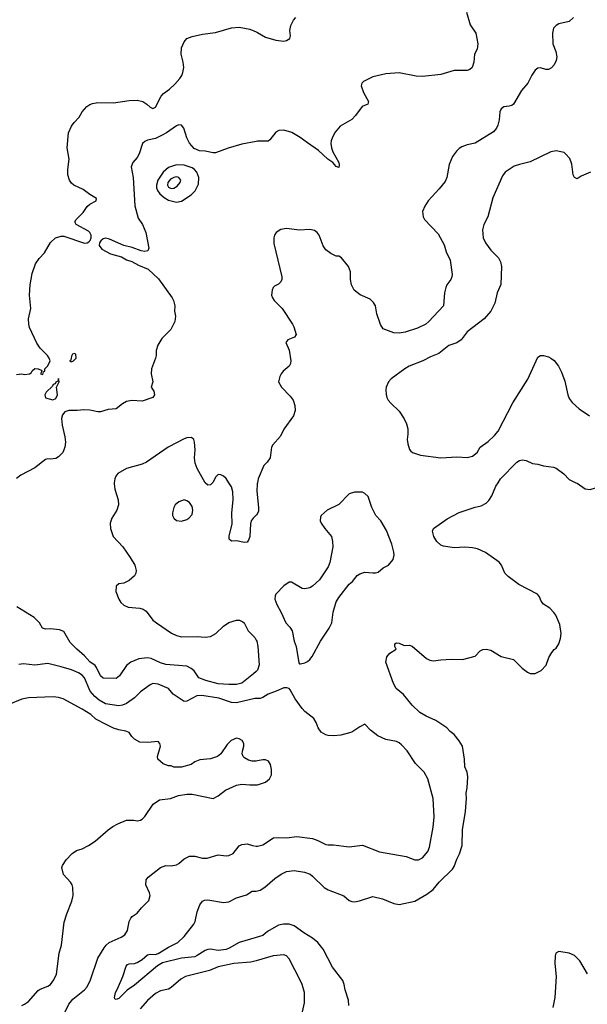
# Model space of a CAD drawing. Header units: inches. Extents: x 1473912 to 1647258, y 640388 to 773423.
# Tile 104 of 256: x 1508194 to 1512527, y 696019 to 703534. Entities that reach past the tile are written whole.
import ezdxf

# ---------------------------------------------------------------- set-up
doc = ezdxf.new("R2010")
doc.units = ezdxf.units.IN
doc.header["$MEASUREMENT"] = 0
for name, color, linetype in [('B5609', 7, 'Continuous'), ('B5619', 7, 'Continuous'), ('B5700', 7, 'Continuous'), ('B5710', 7, 'Continuous')]:
    doc.layers.add(name, color=color, linetype=linetype)

msp = doc.modelspace()

# ---------------------------------------------------------------- linework, layer by layer
at = {"layer": 'B5609', "color": 5}
for points, elevation in [([(1508915.9, 700000), (1508914.4, 699990), (1508920.4, 699950), (1508944.9, 699870), (1508948.2, 699830), (1508935.5, 699790), (1508898, 699730), (1508883.8, 699690), (1508886.4, 699650), (1508907.4, 699590), (1508980.9, 699510), (1509038.3, 699430), (1509072, 699370), (1509083.8, 699330), (1509080.5, 699310), (1509070, 699289), (1509030, 699253.2), (1508990, 699234), (1508950, 699228.7), (1508930.9, 699209.1), (1508928, 699170), (1508950, 699111.3), (1508966.6, 699086.6), (1508990, 699064), (1509022, 699050), (1509110, 699042), (1509135.4, 699035.4), (1509158.3, 699018.3), (1509210.3, 698950.3), (1509238, 698930), (1509352.2, 698852.2), (1509390, 698834.2), (1509430, 698823.8), (1509550, 698826.3), (1509610, 698820.9), (1509650, 698826), (1509691.9, 698848.1), (1509750, 698903.8), (1509790, 698932.4), (1509850, 698951.8), (1509871.3, 698950), (1509898, 698938), (1509907.3, 698930), (1509938.8, 698870), (1509990, 698817.3), (1510000, 698797.5)], 720), ([(1509665.7, 700000), (1509650, 699983.6), (1509630, 699982), (1509610, 699998), (1509608.9, 700000)], 720), ([(1510000, 699750.9), (1509975.5, 699730), (1509962, 699710), (1509955.2, 699684.8), (1509950.2, 699589.8), (1509939.5, 699560.5), (1509930, 699546.6), (1509910, 699544.5), (1509850, 699556.2), (1509810, 699554), (1509794, 699570), (1509793.2, 699593.2), (1509815.8, 699684.2), (1509814.5, 699770), (1509824.5, 699870), (1509821, 699930), (1509810, 699967.3), (1509789.5, 700000)], 720), ([(1510000, 698559.5), (1509979.9, 698540.1), (1509890.8, 698470), (1509850, 698459.6), (1509790, 698459.2), (1509710, 698465.8), (1509615.1, 698490), (1509562, 698510), (1509525.2, 698565.2), (1509503.1, 698583.1), (1509470, 698599.8), (1509310, 698612.8), (1509270, 698624.2), (1509197.7, 698657.7), (1509170, 698664.2), (1509103.6, 698656.4), (1509041.6, 698630), (1509010, 698605.6), (1508955.3, 698524.7), (1508930, 698506), (1508830, 698508.3), (1508810, 698526.6), (1508781.6, 698590), (1508770, 698604.6), (1508730, 698633.9), (1508690, 698679.2), (1508629.9, 698729.9), (1508580.4, 698780.4), (1508530, 698864.2), (1508497.1, 698877.1), (1508430, 698884.8), (1508390, 698883.1), (1508368.5, 698888.5), (1508345.1, 698930), (1508305.1, 698970), (1508173, 699053)], 720), ([(1510000, 698352.6), (1509990, 698352.5), (1509850, 698320.6), (1509810, 698321.6), (1509715.1, 698355.1), (1509583.5, 698376.5), (1509546.8, 698373.2), (1509470, 698332.6), (1509450, 698331.1), (1509365, 698385), (1509329.6, 698430), (1509250, 698462.7), (1509210, 698466.9), (1509190, 698458), (1509117.3, 698402.7), (1509070, 698358.4), (1509010, 698314.6), (1508978.7, 698301.3), (1508950, 698298), (1508850, 698312.7), (1508801.2, 698341.2), (1508768.5, 698368.5), (1508731.8, 698410), (1508690, 698509.7), (1508672.2, 698532.2), (1508643, 698550), (1508590, 698571.3), (1508510, 698595.8), (1508410, 698618.9), (1508310, 698607.7), (1508222.4, 698617.6), (1508186.6, 698613.4)], 740), ([(1510000, 697875.8), (1509970, 697875.1), (1509941.2, 697881.2), (1509910, 697899), (1509899, 697910), (1509893.2, 697930), (1509894, 697950), (1509906, 697990), (1509905.2, 698010), (1509891.6, 698031.6), (1509870, 698045.2), (1509850, 698049.2), (1509808.1, 698031.9), (1509778.5, 698001.5), (1509730.8, 697930), (1509704.7, 697910), (1509650, 697892.3), (1509570, 697885.2), (1509530.6, 697869.4), (1509502, 697850), (1509430, 697829), (1509370, 697828), (1509350, 697838), (1509330, 697838), (1509290, 697855.3), (1509249.5, 697889.5), (1509245.2, 697910), (1509269.2, 697990), (1509264, 698010), (1509250, 698024), (1509170, 698017.2), (1509110, 698019), (1509070, 698042), (1509050, 698062), (1509030, 698093.2), (1509004.5, 698104.5), (1508950, 698114.3), (1508910, 698126.9), (1508853.9, 698153.9), (1508775.9, 698195.9), (1508736.3, 698230), (1508670, 698272.6), (1508525.2, 698350), (1508490, 698361), (1508450, 698366), (1508261.6, 698358.4), (1508210, 698346.6), (1508110, 698307.8)], 760), ([(1508210, 696010.5), (1508230, 696019.1), (1508260.1, 696039.9), (1508335.9, 696124.1), (1508350, 696134), (1508410, 696156.3), (1508430, 696170.6), (1508454.5, 696205.5), (1508475.6, 696250), (1508494.5, 696410), (1508512.3, 696470), (1508534.2, 696645.8), (1508554.5, 696710), (1508593.1, 696806.9), (1508602.9, 696850), (1508600.7, 696910), (1508594, 696930), (1508582, 696950), (1508529.7, 697009.7), (1508516.5, 697063.5), (1508521.5, 697078.5), (1508550, 697121), (1508594, 697170), (1508627.2, 697192.8), (1508670, 697204.9), (1508719, 697230), (1508770, 697264), (1508869.2, 697350), (1508904.9, 697375.1), (1508944.4, 697395.6), (1509010, 697424), (1509065.4, 697425.4), (1509090, 697418), (1509116.4, 697423.6), (1509128.9, 697431.1), (1509150, 697452), (1509212.5, 697547.5), (1509260.2, 697579.8), (1509346, 697590), (1509406.8, 697613.2), (1509470, 697623), (1509510, 697621.6), (1509670, 697590.7), (1509709, 697610), (1509765.9, 697654.1), (1509850, 697692.4), (1509890, 697698.4), (1509950, 697693), (1510000, 697693.8)], 760), ([(1508507.7, 695892.3), (1508570, 696020.3), (1508600.7, 696059.3), (1508689.9, 696130.1), (1508710, 696152), (1508735, 696205), (1508790.6, 696370), (1508839.3, 696450), (1508854.2, 696470), (1508878.3, 696490), (1508967.9, 696532.1), (1508995.8, 696550), (1509016.6, 696583.4), (1509029.7, 696650.3), (1509042.7, 696677.3), (1509051.5, 696688.5), (1509090, 696714), (1509124.2, 696755.8), (1509179.5, 696810), (1509189.6, 696850), (1509185.6, 696870), (1509157.6, 696930), (1509160.7, 696970), (1509173.6, 696990), (1509270, 697063.9), (1509310, 697078), (1509350, 697076.9), (1509390, 697083.6), (1509410, 697093.4), (1509450, 697130.3), (1509490, 697150.3), (1509530, 697150.3), (1509590, 697135.3), (1509625.8, 697134.2), (1509710, 697158.4), (1509770, 697152.7), (1509790, 697154.9), (1509822.7, 697170), (1509870, 697227.3), (1509890, 697239.3), (1509930, 697243.8), (1509970.3, 697230.3), (1510000, 697226.3)], 740), ([(1510000, 696529.8), (1509870, 696490.8), (1509793.1, 696446.9), (1509770, 696438.3), (1509710.1, 696429.9), (1509650, 696438.7), (1509630, 696437.2), (1509609.4, 696430.6), (1509550, 696390.5), (1509530, 696381.9), (1509430, 696369.9), (1509283.7, 696336.3), (1509246.9, 696313.1), (1509070, 696164), (1509013.8, 696126.2), (1508950, 696064), (1508930, 696055.1), (1508920.5, 696060.5), (1508917, 696070), (1508924.7, 696110), (1508941.8, 696138.2), (1508982, 696230), (1509007.1, 696310), (1509018, 696322), (1509030, 696328.5), (1509070, 696330.4), (1509090, 696337.6), (1509130, 696362), (1509170, 696396.5), (1509190, 696402), (1509230, 696400.2), (1509250, 696407.2), (1509330, 696455.5), (1509401.6, 696490), (1509450, 696536.4), (1509523.7, 696630), (1509532.7, 696650), (1509550, 696724.7), (1509570, 696778), (1509590, 696806.8), (1509605.3, 696814.7), (1509630, 696816), (1509750, 696796.5), (1509790, 696800.2), (1509850, 696831.1), (1509925.9, 696854.1), (1509970, 696882), (1510000, 696883.3)], 720), ([(1510000, 696351.7), (1509959.5, 696340.5), (1509829.7, 696329.7), (1509710, 696304.8), (1509643.7, 696276.3), (1509458.8, 696230), (1509423.8, 696210), (1509350, 696146.3), (1509330, 696135.6), (1509270, 696122), (1509230, 696101.3), (1509170, 696047.6), (1509114.8, 695985.2)], 740)]:
    msp.add_lwpolyline(points, dxfattribs=dict(at, elevation=elevation))
at = {"layer": 'B5609', "color": 5, "elevation": 740}
msp.add_lwpolyline([(1509450, 699869.2), (1509410, 699853.2), (1509381, 699830), (1509370.8, 699810), (1509361, 699770), (1509361, 699750), (1509371.3, 699730), (1509390, 699711.3), (1509430, 699707.3), (1509470, 699718.8), (1509484, 699730), (1509510, 699758), (1509517, 699790), (1509510, 699819), (1509490, 699849.2), (1509470, 699862.7)], close=True, dxfattribs=at)
at = {"layer": 'B5619', "color": 5}
for points, elevation in [([(1510000, 696883.3), (1510010, 696883.7), (1510029.7, 696890.3), (1510066.5, 696913.5), (1510141.1, 696978.9), (1510190, 697012.9), (1510230, 697031.7), (1510290, 697039.6), (1510368.3, 697028.3), (1510410.9, 697010.9), (1510430, 696997.4), (1510517.6, 696910), (1510550, 696892.6), (1510667.7, 696847.7), (1510710, 696810.7), (1510730, 696803.8), (1510750, 696801.6), (1510787.9, 696807.9), (1510890, 696841.3), (1510963.4, 696823.4), (1511050, 696787.2), (1511090, 696781.3), (1511210, 696806), (1511301.3, 696858.7), (1511350, 696896), (1511397.2, 696950), (1511498.5, 697050), (1511510.9, 697070), (1511530, 697127.3), (1511551.8, 697168.2), (1511572.1, 697230), (1511575.1, 697350), (1511597.4, 697490), (1511605.1, 697590), (1511602.4, 697630), (1511611, 697670), (1511614.9, 697754.9), (1511609.6, 697790), (1511591.5, 697831.5), (1511589.7, 697890), (1511573.8, 697990), (1511550, 698029.8), (1511510, 698077), (1511480.8, 698100.8), (1511455.1, 698130), (1511370, 698184.2), (1511296.8, 698216.8), (1511250, 698246.6), (1511190, 698302.4), (1511123.5, 698383.5), (1511069.3, 698430), (1511046.5, 698466.5), (1510989.3, 698630), (1510997.2, 698670), (1511020.1, 698699.9), (1511068, 698730), (1511059, 698750), (1511058, 698770), (1511070, 698778), (1511090, 698774.8), (1511130, 698757.3), (1511170, 698760.4), (1511190, 698752.2), (1511298.4, 698658.4), (1511324.7, 698644.7), (1511350, 698640.2), (1511410, 698649.2), (1511490, 698653.2), (1511575.3, 698650), (1511670, 698675.5), (1511710, 698716.3), (1511730, 698728), (1511754, 698730), (1511790, 698721.6), (1511870, 698673.7), (1511962.8, 698650), (1512030, 698583.8), (1512070, 698554.9), (1512090, 698544.4), (1512130, 698544.4), (1512174.3, 698565.7), (1512213.3, 698606.7), (1512234.8, 698665.2), (1512256.5, 698703.5), (1512273.2, 698726.8), (1512290, 698738), (1512309.2, 698770), (1512323.7, 698810), (1512327, 698850), (1512316.6, 698916.6), (1512287.8, 698987.8), (1512272.7, 699010), (1512241.2, 699041.2), (1512192.3, 699072.3), (1512175.1, 699095.1), (1512162.7, 699130), (1512146, 699150), (1512003.5, 699223.5), (1511923.4, 699283.4), (1511898.5, 699310), (1511872.6, 699370), (1511853.2, 699393.2), (1511750, 699466.9), (1511690, 699494.3), (1511650, 699503.5), (1511592.3, 699507.7), (1511510, 699503.7), (1511430, 699514.5), (1511410, 699522.9), (1511379.5, 699550), (1511354.5, 699590), (1511345.1, 699630), (1511353.2, 699650), (1511457, 699723), (1511548.5, 699771.5), (1511670, 699812.6), (1511716.3, 699823.7), (1511755.8, 699844.2), (1511775.9, 699864.1), (1511799.5, 699900.5), (1511830, 699974), (1511845.9, 700000)], 720), ([(1510009.1, 700000), (1510007.2, 699990), (1510005.5, 699934.5), (1510017.6, 699810), (1510016.4, 699783.6), (1510004.9, 699755.1), (1510000, 699750.9)], 720), ([(1512440.8, 700000), (1512450, 699995.5), (1512510, 699953), (1512550, 699947.7), (1512590, 699959.5), (1512630, 699959.5), (1512670, 699948.7), (1512770, 699905.3), (1512810, 699899.5), (1512856.3, 699903.7), (1512930, 699928), (1513027.9, 699927.9), (1513050, 699934.9), (1513090, 699960.5), (1513120.8, 700000)], 720), ([(1510000, 698797.5), (1510003.8, 698790), (1510012.2, 698750), (1510022.8, 698610), (1510010, 698569.2), (1510000, 698559.5)], 720), ([(1510000, 697226.3), (1510010, 697224.9), (1510050, 697235.8), (1510131, 697289), (1510170, 697292.7), (1510230, 697288.9), (1510310, 697299.5), (1510430, 697283.1), (1510470.2, 697270.2), (1510530, 697239.5), (1510550, 697235.5), (1510590, 697235.5), (1510710, 697220.4), (1510810, 697233), (1510941.8, 697181.8), (1511145.7, 697145.7), (1511210, 697122), (1511238.6, 697121.4), (1511270, 697136.4), (1511310, 697186), (1511322, 697218), (1511349.7, 697370), (1511358, 697450), (1511350.8, 697590.8), (1511310, 697739), (1511282.7, 697790), (1511215.6, 697855.6), (1511152.3, 697952.3), (1511110, 697998), (1511090, 698014.5), (1511070, 698023.7), (1510990, 698039.5), (1510928.5, 698068.5), (1510873.2, 698110), (1510830, 698158), (1510790, 698137.2), (1510730, 698096), (1510712, 698090), (1510646.2, 698073.8), (1510591.9, 698068.1), (1510550, 698069.6), (1510530, 698075.1), (1510496.2, 698096.2), (1510472.7, 698130), (1510458, 698170), (1510439.1, 698199.1), (1510370, 698254), (1510350, 698276.2), (1510296.4, 698350), (1510259.6, 698419.6), (1510250, 698429.6), (1510234.6, 698434.6), (1510210, 698435.1), (1510151.9, 698408.1), (1510090, 698386.5), (1510050, 698360.3), (1510030, 698352.7), (1510000, 698352.6)], 740), ([(1510000, 697693.8), (1510010, 697694), (1510070, 697714.8), (1510100.2, 697739.8), (1510117.2, 697770), (1510117.2, 697810), (1510109.3, 697849.3), (1510094.2, 697874.2), (1510070, 697885.2), (1510050, 697886), (1510010, 697876), (1510000, 697875.8)], 760), ([(1510707.3, 696010), (1510705.1, 696050), (1510679.5, 696130), (1510671.8, 696170), (1510659.7, 696199.7), (1510582.4, 696302.4), (1510510, 696439.2), (1510471.1, 696490), (1510430, 696524.6), (1510364.1, 696564.1), (1510290, 696616.6), (1510250, 696630.8), (1510208.8, 696631.2), (1510170, 696623.4), (1510086.6, 696573.4), (1510050, 696544.7), (1510000, 696529.8)], 720), ([(1512530, 696252.4), (1512470, 696350.9), (1512430, 696392.4), (1512390, 696408), (1512310, 696422), (1512287.3, 696410), (1512281.6, 696390), (1512279.6, 696330), (1512288.7, 696230), (1512280.3, 696070), (1512265.3, 695994.7)], 720), ([(1510000, 695443.2), (1510110, 695518.8), (1510150, 695571.3), (1510163, 695617), (1510217.8, 695722.2), (1510235.6, 695744.4), (1510309.5, 695810), (1510323.8, 695836.2), (1510367.1, 696030), (1510367.1, 696110), (1510351.2, 696170), (1510338.8, 696198.8), (1510250, 696366), (1510230, 696389.4), (1510210, 696397), (1510130, 696387.6), (1510000, 696351.7)], 740)]:
    msp.add_lwpolyline(points, dxfattribs=dict(at, elevation=elevation))
at = {"layer": 'B5619', "color": 5, "elevation": 740}
msp.add_lwpolyline([(1510750, 699928.7), (1510710, 699914), (1510630, 699832.7), (1510541, 699790), (1510496, 699750), (1510490, 699738), (1510486.8, 699710), (1510496, 699690), (1510522.8, 699650), (1510573.4, 699590), (1510583, 699550), (1510585.5, 699510), (1510562.8, 699390), (1510550, 699358), (1510482.4, 699257.6), (1510430, 699209.5), (1510410, 699198.4), (1510370.4, 699189.6), (1510350, 699193.6), (1510270, 699240.9), (1510250, 699240.9), (1510210, 699212.7), (1510150.7, 699150), (1510144.7, 699135.3), (1510141.6, 699110), (1510156.4, 699070), (1510190.4, 699010), (1510225.3, 698930), (1510257.2, 698897.2), (1510273.2, 698870), (1510289, 698790), (1510304.9, 698750), (1510326.2, 698626.2), (1510330, 698618), (1510336.9, 698616.9), (1510370, 698624.9), (1510390, 698634), (1510409.2, 698650), (1510426.5, 698673.5), (1510489.7, 698790.3), (1510557.6, 698890), (1510576.2, 698930), (1510587.7, 699012.3), (1510609.3, 699090), (1510630, 699124.7), (1510710, 699226), (1510734.8, 699245.2), (1510770, 699291.3), (1510790, 699304.7), (1510830, 699318), (1510890, 699311), (1510910, 699311.3), (1510930, 699318), (1510969.4, 699350.6), (1511010, 699371), (1511045.6, 699414.4), (1511052.7, 699447.3), (1511049.2, 699470.8), (1511034, 699530), (1510994.9, 699634.9), (1510950, 699708.7), (1510914, 699750), (1510882, 699810), (1510853.6, 699893.6), (1510830, 699918), (1510810, 699928)], close=True, dxfattribs=at)
at = {"layer": 'B5700', "color": 5}
for points, elevation in [([(1508170, 700824.7), (1508210, 700830.7), (1508230, 700826.8), (1508270, 700831.3), (1508282, 700838), (1508290, 700854), (1508308.9, 700871.1), (1508334, 700870), (1508358, 700858), (1508362, 700850), (1508354, 700830), (1508370, 700826), (1508374.6, 700845.4), (1508386, 700850), (1508386, 700870), (1508410, 700891.3), (1508426.6, 700930), (1508419.5, 700950), (1508405.6, 700970), (1508350, 701026.6), (1508324.1, 701064.1), (1508270, 701184.7), (1508262.9, 701210), (1508261.8, 701250), (1508278.7, 701330), (1508268.5, 701430), (1508272.8, 701510), (1508290, 701597.3), (1508315.3, 701670), (1508342.8, 701710), (1508384.6, 701755.4), (1508430, 701832), (1508467.8, 701870), (1508510, 701881.5), (1508530, 701881), (1508690, 701828.5), (1508710, 701831.8), (1508720.9, 701839.1), (1508731, 701849), (1508739.4, 701870), (1508740.2, 701890), (1508729.5, 701909.5), (1508719.2, 701919.2), (1508625.7, 701970), (1508614.3, 701990), (1508626, 702010), (1508677.7, 702062.3), (1508710, 702108.5), (1508730, 702125.3), (1508779, 702150), (1508781.2, 702170), (1508730, 702199.7), (1508678.8, 702238.8), (1508608.1, 702270), (1508590, 702285.4), (1508573.1, 702310), (1508561.3, 702350), (1508561.8, 702390), (1508572.1, 702470), (1508556.3, 702556.3), (1508567.8, 702670), (1508590, 702722), (1508610, 702750.2), (1508648.3, 702790), (1508671.2, 702830), (1508707.2, 702870), (1508730, 702886.3), (1508750, 702895), (1508790, 702902.8), (1508910, 702898.7), (1509030, 702917.4), (1509090, 702919.5), (1509134, 702910), (1509164.9, 702890), (1509190, 702864.9), (1509210, 702856.3), (1509230, 702867.3), (1509274, 702950), (1509292, 702970), (1509336.8, 703003.2), (1509378.3, 703041.7), (1509415.8, 703084.2), (1509431.1, 703108.9), (1509440.6, 703130), (1509445.9, 703170), (1509441.9, 703210), (1509426.4, 703270), (1509430, 703318.4), (1509450, 703364.9), (1509469.8, 703390), (1509510, 703406.2), (1509590, 703422.5), (1509690, 703434.8), (1509810, 703471.5), (1509870, 703476.8), (1509950, 703462), (1510000, 703440)], 680), ([(1510000, 702605.2), (1509890, 702584.5), (1509786.5, 702553.5), (1509690, 702517), (1509670, 702516.5), (1509610, 702530.9), (1509566.1, 702533.9), (1509526.1, 702550), (1509490, 702590.8), (1509470, 702633), (1509446.9, 702706.9), (1509428.2, 702728.2), (1509410, 702730.9), (1509390, 702724.2), (1509314.2, 702670), (1509277.4, 702650), (1509230, 702627.6), (1509170, 702613.5), (1509150, 702604.5), (1509132.3, 702587.7), (1509105.6, 702510), (1509090, 702482), (1509057, 702443), (1509044.1, 702410), (1509060.7, 702330), (1509073.1, 702113.1), (1509099.4, 702019.4), (1509132.2, 701970), (1509156.4, 701910), (1509179.3, 701790), (1509173.4, 701770), (1509150, 701765.5), (1509122, 701770), (1509053.8, 701793.8), (1508990, 701809.9), (1508878.8, 701858.8), (1508850, 701865.5), (1508830, 701860.5), (1508813.2, 701846.8), (1508802.7, 701830), (1508801.2, 701810), (1508821.5, 701781.5), (1508887.4, 701747.4), (1508970, 701723.4), (1509010, 701701.5), (1509050, 701688.6), (1509100.8, 701660.8), (1509174.3, 701630), (1509254.9, 701554.9), (1509359.1, 701410), (1509367.7, 701390), (1509377.3, 701350), (1509376, 701310), (1509384.7, 701270), (1509378.8, 701230), (1509347.3, 701170), (1509279.2, 701100.8), (1509248.5, 701050), (1509234.9, 701010), (1509235.5, 700970), (1509230.6, 700950), (1509200.7, 700870), (1509197.3, 700830), (1509210.7, 700769.3), (1509198, 700730), (1509218, 700698), (1509222.8, 700670), (1509210.8, 700650), (1509130, 700623), (1509050, 700627.1), (1509010, 700619.1), (1508978.4, 700601.6), (1508930, 700564.2), (1508870, 700557.4), (1508810, 700541.7), (1508790, 700541), (1508730, 700553), (1508683.8, 700556.2), (1508634, 700550), (1508570, 700549.8), (1508539.5, 700540.5), (1508520.9, 700519.1), (1508514.2, 700490), (1508518, 700438), (1508538.7, 700350), (1508543.1, 700310), (1508539.5, 700270), (1508522.4, 700230), (1508490, 700197), (1508470, 700185.6), (1508430, 700179.3), (1508410, 700182.7), (1508390, 700177.2), (1508310, 700112.3), (1508202.8, 700057.2), (1508170, 700033.2)], 680), ([(1509608.9, 700000), (1509549.1, 700109.1), (1509533.1, 700150), (1509527.5, 700190), (1509533.5, 700250), (1509529.7, 700309.7), (1509524.5, 700330), (1509505.1, 700345.1), (1509470, 700342.4), (1509450, 700334.7), (1509328.2, 700271.8), (1509163, 700157), (1509130, 700142.6), (1509010, 700107.1), (1508943.8, 700070), (1508928.4, 700050), (1508920.4, 700030), (1508915.9, 700000)], 720), ([(1509789.5, 700000), (1509770, 700031), (1509750, 700049.7), (1509730, 700059.7), (1509710, 700062), (1509690, 700040.9), (1509670, 700004.5), (1509665.7, 700000)], 720)]:
    msp.add_lwpolyline(points, dxfattribs=dict(at, elevation=elevation))
for points, elevation in [([(1509390, 702427), (1509330, 702405.7), (1509288.9, 702371.1), (1509248.3, 702310), (1509238.1, 702270), (1509239.2, 702250), (1509246.2, 702230), (1509265, 702205), (1509296.9, 702176.9), (1509330, 702155.9), (1509390, 702141.6), (1509430, 702149.3), (1509503.3, 702196.7), (1509533.7, 702226.3), (1509560.3, 702279.7), (1509562.8, 702330), (1509545.6, 702370), (1509528.6, 702390), (1509510, 702402.6), (1509450, 702423.9)], 720), ([(1509390, 702334), (1509369.8, 702330.2), (1509344.6, 702315.4), (1509325.4, 702290), (1509322.5, 702270), (1509330, 702255), (1509350, 702245.4), (1509370, 702247.3), (1509397.3, 702262.7), (1509419.3, 702290), (1509423.4, 702310), (1509409.9, 702329.9)], 740), ([(1508610, 700986), (1508598, 700982), (1508590, 700966), (1508584.7, 700935.3), (1508574, 700930), (1508590, 700922), (1508606, 700930), (1508626, 700950), (1508622, 700982)], 680), ([(1508490, 700795.3), (1508484.7, 700775.3), (1508470, 700768), (1508464.5, 700755.5), (1508450, 700748.7), (1508444.1, 700735.9), (1508396.3, 700690), (1508385.3, 700670), (1508390, 700646.8), (1508448, 700632), (1508470, 700642), (1508482, 700670), (1508475.3, 700730), (1508495.3, 700770)], 680)]:
    msp.add_lwpolyline(points, close=True, dxfattribs=dict(at, elevation=elevation))
at = {"layer": 'B5710', "color": 5}
for points, elevation in [([(1511604.6, 703590), (1511633.5, 703493.5), (1511675.8, 703430), (1511691.1, 703348.9), (1511686, 703310), (1511665.5, 703270), (1511661.5, 703210), (1511648.9, 703170), (1511630, 703153.5), (1511610, 703146.4), (1511510, 703145.2), (1511410, 703115.3), (1511270, 703100.8), (1511222, 703102), (1511090, 703127.6), (1510990, 703121.7), (1510890, 703097.9), (1510817.5, 703062.5), (1510804.8, 703050), (1510800.1, 703030), (1510819.3, 702979.3), (1510856.9, 702910), (1510851.8, 702890), (1510807.7, 702872.3), (1510757.7, 702802.3), (1510730, 702771.5), (1510639.5, 702720.5), (1510603.6, 702676.5), (1510581.6, 702638.4), (1510571.1, 702610), (1510568.9, 702590), (1510574.8, 702554.8), (1510585.4, 702525.4), (1510630, 702444.7), (1510633.8, 702426.2), (1510630, 702405.2), (1510610, 702412.3), (1510584, 702444), (1510546.9, 702470), (1510476.4, 702536.4), (1510390, 702592.8), (1510335.7, 702635.7), (1510271.6, 702671.6), (1510210, 702689.9), (1510171.4, 702688.6), (1510150, 702676.2), (1510103.5, 702616.5), (1510090, 702607.4), (1510010, 702607.1), (1510000, 702605.2)], 680), ([(1510000, 703440), (1510010, 703435.6), (1510070, 703401.5), (1510150, 703376.5), (1510210, 703368.9), (1510230, 703374), (1510255.1, 703390), (1510261.6, 703410), (1510256.9, 703450), (1510263.5, 703490), (1510284.7, 703530), (1510302.6, 703550)], 680), ([(1512422.8, 703550), (1512390, 703520.9), (1512310, 703502), (1512290.8, 703490), (1512270, 703468.7), (1512260.5, 703430), (1512263.8, 703350), (1512288.2, 703290), (1512294.4, 703250), (1512290, 703222), (1512273.4, 703190), (1512253, 703167), (1512230, 703154.5), (1512210, 703154.5), (1512170, 703166.6), (1512150, 703163.7), (1512130, 703149.2), (1512103.8, 703110), (1512073.4, 703050), (1512026.1, 702993.9), (1511962.8, 702890), (1511950, 702879.3), (1511930, 702872.7), (1511890, 702869.3), (1511870, 702854), (1511859.3, 702830), (1511854.9, 702770), (1511845.2, 702730), (1511833.8, 702706.2), (1511810, 702678), (1511670, 702590.9), (1511610, 702579.3), (1511570, 702563.5), (1511548.2, 702550), (1511528, 702530), (1511498.4, 702490), (1511472.5, 702427.5), (1511455.2, 702330), (1511441.2, 702298.8), (1511397.1, 702242.9), (1511311.7, 702150), (1511286, 702110), (1511268.8, 702070), (1511274, 702030), (1511284.4, 702010), (1511390, 701899.6), (1511435.8, 701815.8), (1511450, 701763), (1511479.1, 701699.1), (1511495.6, 701590), (1511493.1, 701570), (1511484.2, 701550), (1511455.3, 701510), (1511447.4, 701490), (1511437.7, 701450), (1511428.7, 701350), (1511318, 701230), (1511294, 701210), (1511230, 701179.8), (1511137.3, 701150), (1511090, 701140.3), (1511050, 701142.6), (1510970, 701175.1), (1510948.4, 701208.4), (1510921.5, 701290), (1510909.6, 701350), (1510895.8, 701375.8), (1510870, 701400.7), (1510794.5, 701434.5), (1510748.3, 701468.3), (1510727.3, 701510), (1510720.7, 701550), (1510720.7, 701610), (1510703.7, 701650), (1510650, 701715.3), (1510630, 701728), (1510610, 701728.7), (1510570, 701749.2), (1510530, 701777), (1510510, 701806.6), (1510479.7, 701890), (1510465.1, 701910), (1510444.1, 701924.1), (1510410, 701932.8), (1510330, 701928.4), (1510230, 701940.8), (1510186.4, 701933.6), (1510151, 701909), (1510138.5, 701890), (1510133.4, 701870), (1510133.7, 701826.3), (1510195.5, 701570), (1510196.3, 701550), (1510187.9, 701532.1), (1510170, 701514), (1510140.5, 701499.5), (1510130, 701488.7), (1510120.7, 701470), (1510117.3, 701430), (1510123, 701410), (1510136.3, 701390), (1510198, 701330), (1510276.3, 701210), (1510287.3, 701190), (1510304.7, 701130), (1510292, 701110), (1510242, 701090), (1510224.7, 701070), (1510250.6, 701010.6), (1510264, 700930), (1510260.7, 700910), (1510250.8, 700890), (1510206, 700850), (1510190.8, 700830), (1510180.7, 700810), (1510170.7, 700770), (1510193.4, 700730), (1510259.9, 700659.9), (1510282.4, 700630), (1510294.9, 700590), (1510296.3, 700550), (1510284.9, 700510), (1510211.7, 700408.3), (1510184.9, 700355.1), (1510126, 700290), (1510115.6, 700270), (1510106, 700190), (1510084.5, 700155.5), (1510059, 700130), (1510014.7, 700030), (1510009.1, 700000)], 720), ([(1512551, 702370), (1512480.9, 702339.1), (1512450, 702319), (1512430, 702328.7), (1512419.3, 702350), (1512409.3, 702430), (1512394.8, 702474.8), (1512362, 702510), (1512350, 702519), (1512326.3, 702526.3), (1512290, 702532.3), (1512250, 702526), (1512090.3, 702449.7), (1512010, 702429.6), (1511970, 702414.7), (1511900.7, 702370), (1511878.8, 702341.2), (1511806.1, 702173.9), (1511768.4, 702030), (1511737.1, 701970), (1511726, 701930), (1511732.4, 701870), (1511750, 701830.8), (1511790, 701774), (1511850, 701716), (1511865.8, 701685.8), (1511873, 701650), (1511867.9, 701512.1), (1511839.1, 701450), (1511822, 701370), (1511790, 701309), (1511738.8, 701250), (1511610, 701152), (1511564.9, 701090), (1511530, 701066.3), (1511470, 701046), (1511394.2, 700985.8), (1511330, 700960.9), (1511270.8, 700930), (1511166.8, 700890), (1511134.8, 700870), (1511030, 700792.7), (1511010, 700769), (1510990.6, 700730), (1510988.2, 700708.2), (1510992.8, 700672.8), (1510997.3, 700650), (1511007.3, 700630), (1511026.2, 700606.2), (1511090, 700546), (1511128.1, 700488.1), (1511147.3, 700450), (1511157.3, 700410), (1511157.3, 700370), (1511150.8, 700330), (1511156, 700296), (1511170, 700254), (1511179.6, 700239.6), (1511194, 700230), (1511254, 700210), (1511410, 700190.7), (1511530, 700196.3), (1511610, 700193.4), (1511650, 700202), (1511685.2, 700230), (1511708.2, 700271.8), (1511770, 700314.9), (1511818.9, 700361.1), (1511845.9, 700394.1), (1511959.5, 700610), (1512072.3, 700790), (1512150, 700958), (1512170, 700970.4), (1512194, 700970), (1512230, 700961), (1512250, 700951), (1512273.2, 700933.2), (1512306.8, 700890), (1512330, 700844.7), (1512356.1, 700776.1), (1512378, 700670), (1512390, 700642.8), (1512412.1, 700612.1), (1512464.4, 700564.4), (1512544, 700510)], 740), ([(1511845.9, 700000), (1511864.2, 700030), (1511990, 700157.6), (1512010, 700170.2), (1512030, 700174.6), (1512061, 700170), (1512110, 700145.5), (1512150, 700140.5), (1512192.1, 700127.9), (1512270, 700119.1), (1512290, 700110.7), (1512347.1, 700067.1), (1512390, 700024.9), (1512440.8, 700000)], 720)]:
    msp.add_lwpolyline(points, dxfattribs=dict(at, elevation=elevation))

doc.saveas('drawing.dxf')
